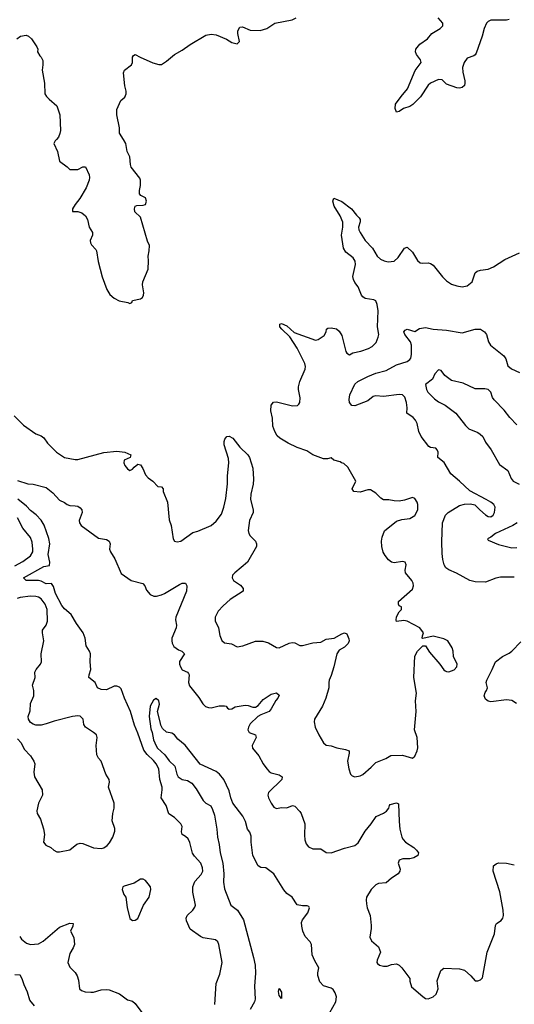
# Model space of a CAD drawing. Header units: inches. Extents: x 1384664 to 1536621, y 460766 to 646467.
# Tile 163 of 256: x 1443366 to 1447150, y 523392 to 530916. Entities that reach past the tile are written whole.
import ezdxf

# ---------------------------------------------------------------- set-up
doc = ezdxf.new("R2010")
doc.units = ezdxf.units.IN
doc.header["$MEASUREMENT"] = 0
doc.layers.add('B4542', color=7, linetype='Continuous')
doc.layers.add('B4543', color=7, linetype='Continuous')

msp = doc.modelspace()

# ---------------------------------------------------------------- linework, layer by layer
at = {"layer": 'B4542', "color": 5}
for points, elevation in [([(1443647.6, 530000), (1443638.8, 529990), (1443627.7, 529970), (1443656, 529910), (1443670, 529834), (1443730, 529792), (1443750, 529772), (1443810, 529771.3), (1443850, 529792), (1443870, 529791.3), (1443898.4, 529730), (1443901.3, 529710), (1443897.6, 529690), (1443874.9, 529630), (1443827.2, 529550), (1443790, 529504.5), (1443770.6, 529470), (1443771, 529451), (1443810, 529450.4), (1443840.7, 529440.7), (1443870, 529417.3), (1443884.4, 529390), (1443898.7, 529330), (1443923.1, 529290), (1443924.4, 529270), (1443904.9, 529230), (1443907.4, 529210), (1443915.6, 529195.6), (1443950, 529160.5), (1443954, 529150), (1443967.4, 529067.4), (1443998, 528950), (1444034.3, 528854.3), (1444056.2, 528816.2), (1444090, 528787.4), (1444127.1, 528767.1), (1444194.6, 528754.6), (1444210, 528747.3), (1444224.7, 528755.3), (1444229.7, 528770.4), (1444290, 528784), (1444305.6, 528794.4), (1444314.5, 528810), (1444316.4, 528830), (1444306.6, 528890), (1444307.3, 528912.7), (1444349.5, 529010.5), (1444352.7, 529072.7), (1444349, 529110), (1444357.2, 529150), (1444359, 529190), (1444344.8, 529224.8), (1444290, 529408), (1444247.2, 529447.2), (1444243.7, 529470), (1444249.6, 529490.4), (1444263.2, 529496.8), (1444310, 529498.8), (1444330, 529504.7), (1444336, 529530), (1444330, 529554), (1444292.9, 529572.9), (1444284.1, 529584.1), (1444282.9, 529610), (1444289.6, 529650), (1444289.5, 529689.5), (1444284.8, 529704.8), (1444219, 529790), (1444213.2, 529810), (1444209.2, 529869.2), (1444189.3, 529910), (1444179.3, 529970), (1444160.6, 530000)], 720), ([(1443324, 527890), (1443396.5, 527816.5), (1443490, 527750.3), (1443530, 527734.9), (1443550, 527720.3), (1443579.7, 527679.7), (1443648.3, 527610), (1443708.7, 527570), (1443790, 527555.4), (1443810, 527555.8), (1444010, 527608.7), (1444110, 527617.6), (1444170.8, 527610), (1444216, 527590), (1444211.3, 527570), (1444166, 527550), (1444162.8, 527530), (1444171, 527510), (1444190, 527484.7), (1444210, 527471.3), (1444230, 527481), (1444242.4, 527497.6), (1444270, 527520.7), (1444290, 527513.4), (1444307.6, 527487.6), (1444330, 527437.3), (1444350, 527414), (1444386, 527390), (1444422, 527350), (1444450, 527346), (1444462.8, 527330), (1444464.9, 527310), (1444497.1, 527230), (1444510, 527094), (1444524, 527050), (1444540.7, 526950), (1444550.6, 526930.6), (1444570, 526925.5), (1444599, 526930), (1444690, 526997.1), (1444730, 527007.7), (1444830, 527050.4), (1444870, 527083), (1444910, 527138), (1444929, 527191), (1444943.4, 527256.6), (1444957.3, 527370), (1444956.5, 527430), (1444965.8, 527530), (1444962.5, 527562.5), (1444931.6, 527668.4), (1444930, 527692), (1444934.5, 527710), (1444950, 527730.7), (1444970, 527733.4), (1444998, 527718), (1445050.2, 527650.2), (1445112.2, 527590), (1445123.7, 527570), (1445148.7, 527490), (1445155.1, 527404.9), (1445152.1, 527367.9), (1445135.5, 527290), (1445133, 527250), (1445153, 527170), (1445153.4, 527150), (1445125.5, 527090), (1445113.7, 527013.7), (1445119.1, 526990), (1445130, 526971), (1445170.7, 526930), (1445179.1, 526910), (1445179.1, 526890), (1445110.3, 526770), (1445013, 526690), (1444995.5, 526670), (1444990.5, 526650), (1445002, 526630), (1445055.1, 526595.1), (1445074.9, 526570), (1445076.3, 526550), (1444975.4, 526484.6), (1444922, 526438), (1444883.8, 526396.2), (1444861.3, 526350), (1444862.4, 526322.4), (1444887.4, 526270), (1444898.3, 526210), (1444913.2, 526173.2), (1444933.7, 526153.7), (1444986.7, 526146.7), (1445030, 526123), (1445074, 526130), (1445170, 526165.7), (1445227.1, 526167.1), (1445270, 526154), (1445330, 526119.5), (1445350, 526115.8), (1445428.5, 526151.5), (1445450, 526156.9), (1445470, 526154), (1445510, 526134.2), (1445530, 526132.9), (1445610, 526154.7), (1445670, 526158.9), (1445710, 526181.3), (1445771.1, 526188.9), (1445830, 526224), (1445850, 526230.7), (1445870, 526222.8), (1445885.3, 526185.3), (1445887, 526170), (1445880.3, 526150), (1445850, 526120.5), (1445810, 526098), (1445791.6, 526070), (1445770.2, 525970), (1445750, 525905.2), (1445734, 525870), (1445730.3, 525850), (1445732.4, 525810), (1445709, 525730), (1445682.4, 525670), (1445622.6, 525570), (1445619.5, 525550), (1445626, 525510), (1445654, 525450), (1445690, 525391), (1445710, 525371.3), (1445750, 525366), (1445791.1, 525351.1), (1445859.9, 525339.9), (1445886, 525330), (1445887.7, 525310), (1445874, 525250), (1445883, 525190), (1445896.3, 525150), (1445910, 525138), (1445930, 525130.5), (1445970, 525137.6), (1445990, 525147), (1446055.8, 525204.2), (1446090, 525240.7), (1446168, 525270), (1446206.6, 525293.4), (1446294.4, 525294.4), (1446370, 525273.4), (1446390, 525287.7), (1446407.3, 525330), (1446411, 525351), (1446406.4, 525430), (1446385.6, 525490), (1446400.4, 525630), (1446394.3, 525710), (1446401.3, 525770), (1446380.5, 525890), (1446390, 526052), (1446409, 526090), (1446448.9, 526131.1), (1446470, 526132), (1446501.6, 526081.6), (1446580.7, 525990), (1446610, 525946.8), (1446619.9, 525939.9), (1446630, 525934), (1446650, 525933.4), (1446690, 525948.2), (1446711.5, 525970), (1446713.3, 525990), (1446684.5, 526050), (1446682, 526090), (1446675.3, 526115.3), (1446642, 526170), (1446610, 526184), (1446530, 526205.2), (1446450, 526186), (1446446, 526190), (1446447.3, 526207.3), (1446455.3, 526230), (1446428, 526270), (1446330, 526319), (1446304, 526324), (1446250, 526317.2), (1446246.1, 526326.1), (1446250, 526354), (1446270, 526392), (1446288, 526410), (1446286, 526430), (1446270, 526438), (1446264, 526450), (1446264, 526470), (1446370, 526564.7), (1446377.6, 526590), (1446376.3, 526610), (1446366.6, 526630), (1446318.7, 526690), (1446314.7, 526710), (1446322, 526750), (1446316, 526770), (1446294.9, 526774.9), (1446230, 526766.3), (1446211.1, 526771.1), (1446188.8, 526788.8), (1446161.2, 526821.2), (1446148, 526847.9), (1446137.6, 526890), (1446135.1, 526930), (1446139.3, 526960.7), (1446155.8, 527010), (1446250, 527085), (1446290, 527097.8), (1446350, 527105.5), (1446390, 527128.1), (1446410.7, 527169.3), (1446411.6, 527210), (1446406.9, 527230), (1446390, 527258.3), (1446370, 527264.8), (1446310, 527243.8), (1446270, 527237.6), (1446230, 527239.7), (1446190, 527248), (1446150, 527247), (1446130, 527258.4), (1446090, 527298.4), (1446050, 527323.7), (1446030, 527323.7), (1445970, 527306), (1445922, 527310), (1445909.4, 527330), (1445937, 527390), (1445875.4, 527495.4), (1445845.6, 527525.6), (1445828, 527530), (1445818, 527538), (1445768.7, 527550), (1445750, 527568.7), (1445720.5, 527559.5), (1445690, 527560.3), (1445610, 527589.8), (1445561.8, 527621.8), (1445487.7, 527647.7), (1445418.9, 527678.9), (1445357.3, 527717.3), (1445336.3, 527736.3), (1445317.4, 527770), (1445302.9, 527810), (1445301.3, 527870), (1445288.3, 527928.3), (1445290, 527971.3), (1445307.7, 527992.3), (1445330, 527995.5), (1445454, 527966), (1445491.2, 527968.8), (1445502, 527978), (1445509.5, 527990.5), (1445512.5, 528027.5), (1445498, 528090), (1445499.5, 528110), (1445509.4, 528150), (1445550, 528244.7), (1445553.2, 528266.8), (1445546.6, 528290), (1445490, 528405.6), (1445431.6, 528491.6), (1445371.5, 528550), (1445357, 528570), (1445355.3, 528590), (1445370, 528594.9), (1445410, 528576.5), (1445465.4, 528525.4), (1445630, 528467), (1445650, 528472.7), (1445696, 528504), (1445711.6, 528530), (1445712.3, 528550), (1445722.3, 528557.8), (1445750, 528561.3), (1445790, 528552.5), (1445810, 528535.2), (1445830, 528502.6), (1445861.7, 528381.7), (1445870, 528367.3), (1445890, 528355.8), (1445914.5, 528370), (1445975.9, 528384.1), (1446035.4, 528404.6), (1446061.4, 528418.6), (1446092.1, 528450), (1446109.5, 528489.5), (1446113.8, 528510), (1446103.6, 528570), (1446108, 528690), (1446100.9, 528740.9), (1446090, 528766.9), (1446075.9, 528775.9), (1446010, 528785.8), (1445990, 528798), (1445980.4, 528810), (1445955.7, 528875.7), (1445930, 528907.6), (1445919.1, 528930), (1445914, 528954), (1445934.8, 529045.2), (1445933.2, 529070), (1445916.5, 529096.5), (1445860.6, 529140.6), (1445842.8, 529170), (1445826.9, 529270), (1445839.5, 529330), (1445837, 529370), (1445817, 529417), (1445773.2, 529490), (1445762, 529530), (1445769, 529551), (1445830, 529526), (1445904, 529470), (1445941.6, 529421.6), (1445962.5, 529402.5), (1445970.3, 529390.3), (1445970.3, 529370.3), (1445958, 529330), (1445961.3, 529310), (1445971.3, 529290), (1446008.5, 529228.5), (1446064.5, 529170), (1446101.6, 529110), (1446126.2, 529086.2), (1446153.2, 529073.2), (1446185.6, 529065.6), (1446230, 529071), (1446262.2, 529097.8), (1446310, 529170.8), (1446330, 529177.3), (1446370, 529140.7), (1446410, 529076.3), (1446430, 529059.3), (1446450, 529055.5), (1446490, 529059.1), (1446510, 529054), (1446530, 529040.7), (1446599.5, 528950), (1446630, 528920.9), (1446670, 528896), (1446710, 528882), (1446750, 528874.9), (1446790, 528882), (1446826.3, 528913.7), (1446850, 528982), (1446865.2, 528994.8), (1446890, 529002.8), (1446950, 529010.7), (1446990, 529027), (1447077, 529083), (1447190, 529134)], 680), ([(1447150, 526656.9), (1447045.1, 526654.9), (1447009.3, 526649.3), (1446930, 526617.4), (1446850, 526620.5), (1446810, 526631.6), (1446706.5, 526686.5), (1446650, 526710.9), (1446627.2, 526727.2), (1446613.6, 526750), (1446603.5, 526790), (1446597.5, 526837.5), (1446595.1, 526924.9), (1446600.5, 527070), (1446623.5, 527130), (1446643.5, 527150), (1446730, 527202.6), (1446770, 527213.4), (1446815.8, 527215.8), (1446849.1, 527209.1), (1446886.4, 527170), (1446930, 527133.4), (1446950, 527119.1), (1446970, 527118), (1446989.2, 527130), (1446997.6, 527150), (1447002.7, 527190), (1446992.7, 527210), (1446969.2, 527230), (1446935.1, 527250), (1446810, 527315.1), (1446731.6, 527390), (1446665.6, 527445.6), (1446613, 527533), (1446565.2, 527570), (1446567, 527610), (1446560.7, 527630), (1446550, 527642), (1446510, 527647.3), (1446495.2, 527655.2), (1446436.9, 527730), (1446420.3, 527770), (1446407.5, 527830), (1446394.9, 527854.9), (1446375.4, 527875.4), (1446328, 527910), (1446331.3, 527950), (1446325.4, 527990), (1446311.5, 528031.5), (1446294, 528050), (1446270, 528051.8), (1446150, 528035.7), (1446090, 528042.2), (1446070, 528035.8), (1446030, 528003.1), (1445930, 527965.8), (1445907.7, 527967.7), (1445888.5, 527990), (1445885.6, 528014.4), (1445891, 528049), (1445929.7, 528130), (1445954, 528150), (1446029.7, 528190), (1446090, 528214.4), (1446170, 528234.6), (1446250, 528278.5), (1446330, 528303.5), (1446350, 528318.6), (1446357.4, 528330), (1446363.6, 528356.4), (1446364, 528430), (1446354.6, 528454.6), (1446312.3, 528510), (1446306, 528530), (1446316, 528544), (1446330, 528551), (1446390, 528533.4), (1446423.7, 528556.3), (1446470, 528564.6), (1446530.2, 528550.2), (1446630, 528543.5), (1446750, 528523.5), (1446850, 528551.5), (1446890, 528552.4), (1446922.8, 528530), (1446937.3, 528510), (1446953.2, 528453.2), (1446966.8, 528430), (1447068.6, 528348.6), (1447084.4, 528324.4), (1447101.6, 528270), (1447127.5, 528247.5), (1447190, 528220.3)], 660), ([(1447170, 527821.1), (1447116.8, 527876.8), (1447073.4, 527933.4), (1446995.3, 528010), (1446983.1, 528030), (1446970, 528070.7), (1446950.7, 528090), (1446925.4, 528094.6), (1446850, 528094), (1446758.7, 528138.7), (1446670, 528159.3), (1446618.3, 528198.3), (1446590, 528234.8), (1446570, 528240.7), (1446540.7, 528210), (1446524.2, 528170), (1446470.6, 528129.4), (1446477.6, 528090), (1446488.9, 528068.9), (1446538.5, 528018.5), (1446570, 527996.1), (1446619.8, 527970), (1446702.9, 527910), (1446775.7, 527815.7), (1446801.3, 527790), (1446870, 527761.4), (1446889.6, 527750), (1446908.2, 527730), (1446928.7, 527688.7), (1446973.7, 527630), (1447036.4, 527516.4), (1447100.5, 527470), (1447126, 527410), (1447140.5, 527390), (1447187.2, 527367.2)], 640), ([(1443350, 527393.7), (1443430, 527368.7), (1443470, 527366.4), (1443570, 527341.3), (1443620, 527300), (1443670, 527244), (1443710, 527226.8), (1443730, 527211), (1443750, 527202.8), (1443790, 527202), (1443810, 527197.6), (1443830, 527186), (1443843.1, 527170), (1443844.4, 527150), (1443822, 527090), (1443824.9, 527070), (1443836.3, 527050), (1443970, 526953.4), (1444030, 526943.1), (1444051.5, 526931.5), (1444057.6, 526910), (1444054.6, 526870), (1444061.1, 526850), (1444094.8, 526794.8), (1444143.4, 526683.4), (1444218, 526630), (1444307.9, 526607.9), (1444323.1, 526590), (1444337, 526557), (1444363.9, 526523.9), (1444392, 526512), (1444411.9, 526511.9), (1444450, 526520.7), (1444474.3, 526530), (1444590, 526600.8), (1444610.3, 526610.3), (1444634.8, 526610), (1444646, 526590), (1444642, 526550), (1444560.3, 526350), (1444557.6, 526330), (1444565.7, 526290), (1444563.6, 526270), (1444530.2, 526190), (1444529.1, 526169.1), (1444532.4, 526152.4), (1444546.1, 526126.1), (1444580.8, 526100.8), (1444606, 526090), (1444626.8, 526070), (1444589, 526011), (1444589, 525990), (1444595.3, 525970), (1444610, 525947.2), (1444648.9, 525928.9), (1444658.7, 525918.7), (1444662, 525910), (1444656.8, 525850), (1444666.1, 525826.1), (1444736.5, 525736.5), (1444768, 525688), (1444788, 525668), (1444810, 525659.3), (1444830, 525658.6), (1444892.3, 525672.3), (1444933.7, 525673.7), (1444944.7, 525670), (1444955.3, 525655.3), (1444970, 525647.3), (1444990, 525651), (1445015.3, 525664.7), (1445090, 525677.6), (1445115.3, 525675.3), (1445150, 525662), (1445170, 525662), (1445190, 525674.8), (1445230, 525720.7), (1445290, 525761), (1445330, 525771), (1445350, 525754), (1445342, 525730), (1445326, 525714), (1445290.8, 525650), (1445274, 525630), (1445210, 525605.1), (1445188.7, 525591.3), (1445130, 525535.1), (1445116.4, 525510), (1445112.7, 525490), (1445120.7, 525470), (1445170.7, 525450), (1445175.8, 525430), (1445145.2, 525370), (1445147.2, 525350), (1445197, 525290), (1445228.4, 525230), (1445256.3, 525190), (1445274, 525170), (1445290, 525160.4), (1445350, 525144.4), (1445373.4, 525130), (1445370.7, 525110), (1445268.9, 525010), (1445265.2, 524990), (1445269, 524970), (1445289.3, 524929.3), (1445310, 524899.1), (1445330, 524888), (1445370, 524894.9), (1445410, 524894), (1445454, 524910), (1445470, 524904.7), (1445510, 524864), (1445519.3, 524850), (1445547, 524770), (1445544.9, 524684.9), (1445548.5, 524648.5), (1445557.2, 524617.2), (1445574.8, 524594.8), (1445610, 524579.5), (1445670, 524578.8), (1445710, 524553), (1445748.5, 524548.5), (1445850, 524584.6), (1445930, 524605.3), (1445955.4, 524624.6), (1446010, 524714.4), (1446055.1, 524770), (1446092.1, 524827.9), (1446150, 524853), (1446172.5, 524867.5), (1446189.3, 524890), (1446194, 524910), (1446201.5, 524918.5), (1446250, 524930.6), (1446263.6, 524923.6), (1446267.9, 524787.9), (1446274.8, 524730), (1446290.8, 524670), (1446300.7, 524650), (1446318.8, 524630), (1446380.7, 524590), (1446402.8, 524570), (1446416, 524550), (1446411, 524530), (1446382, 524510), (1446350, 524503.7), (1446297.3, 524502.7), (1446270, 524494), (1446261, 524470), (1446275.9, 524424.1), (1446274, 524410), (1446260.7, 524390), (1446210, 524356), (1446170, 524319.3), (1446110, 524315.6), (1446090, 524304.7), (1446053.7, 524270), (1446020.5, 524210), (1446016.3, 524190), (1446019.1, 524159.1), (1446024.9, 524130), (1446047.7, 524070), (1446055.2, 523995.2), (1446055.5, 523970), (1446043.8, 523903.8), (1446056.8, 523876.8), (1446110.8, 523830), (1446126, 523790), (1446101, 523730), (1446098.8, 523710), (1446103, 523703), (1446118, 523690), (1446150, 523682.4), (1446177.2, 523682.8), (1446210, 523694.8), (1446250, 523701), (1446270, 523691), (1446290, 523671), (1446351.3, 523590), (1446351.6, 523568.4), (1446364.5, 523524.5), (1446450, 523450.7), (1446470, 523437.3), (1446490, 523433.4), (1446530, 523448.2), (1446552.4, 523470), (1446566.6, 523510), (1446560.7, 523570), (1446588.4, 523650), (1446610, 523668.7), (1446730, 523663.2), (1446770, 523651.5), (1446817.3, 523610), (1446850, 523571.3), (1446871.6, 523571.6), (1446890, 523578.8), (1446906.8, 523593.2), (1446943.1, 523790), (1446998.2, 523930), (1447006.5, 523993.5), (1447014, 524010), (1447050, 524032.2), (1447060.9, 524050), (1447066.2, 524070), (1447064.6, 524110), (1447039.1, 524250), (1446988.2, 524410), (1446989.7, 524450.3), (1447010, 524465.5), (1447030, 524471.8), (1447090, 524470.3), (1447150, 524456.9)], 660), ([(1444859.1, 523390), (1444869.5, 523550), (1444898.2, 523621.8), (1444915.1, 523710), (1444889.4, 523849.4), (1444882, 523870), (1444865.2, 523885.2), (1444770, 523900.9), (1444750, 523909.5), (1444670, 523966), (1444642, 524030), (1444639.5, 524050), (1444647.6, 524070), (1444689.8, 524110.2), (1444707, 524133), (1444711.3, 524150), (1444689.8, 524249.8), (1444689.8, 524290.2), (1444706, 524330), (1444755.2, 524384.8), (1444766.3, 524410), (1444764.2, 524435.8), (1444753.3, 524470), (1444703.3, 524523.3), (1444687.8, 524547.8), (1444668.1, 524628.1), (1444655.5, 524655.5), (1444635.1, 524675.1), (1444609.6, 524690), (1444604, 524710), (1444608.2, 524750), (1444598, 524770), (1444550, 524818.4), (1444507.9, 524847.9), (1444486.3, 524910), (1444449.6, 524970), (1444457.4, 525030), (1444455.8, 525050), (1444437.3, 525110), (1444431.1, 525190), (1444410, 525229.8), (1444390, 525255.7), (1444341.4, 525301.4), (1444315.1, 525335.1), (1444270, 525464.5), (1444243.9, 525523.9), (1444214, 525630), (1444167.8, 525730), (1444142.4, 525802.4), (1444130, 525815.7), (1444110, 525823.7), (1444090, 525822), (1444030, 525795.6), (1443990, 525797.7), (1443962.9, 525810), (1443944.2, 525850), (1443896.3, 525890), (1443896.8, 525910), (1443909.8, 525950), (1443905.3, 526010), (1443908.9, 526070), (1443901.4, 526090), (1443875.8, 526130), (1443866.2, 526190), (1443852.6, 526230), (1443801.6, 526301.6), (1443760.3, 526370), (1443710, 526413.8), (1443690, 526438.4), (1443639.6, 526530), (1443624.6, 526584.6), (1443610, 526606.6), (1443570, 526606.1), (1443530, 526626), (1443510, 526629.4), (1443415.3, 526630), (1443395.6, 526650), (1443550, 526737.2), (1443594.2, 526745.8), (1443596.8, 526770), (1443585.4, 526830), (1443598.2, 526910), (1443590.3, 526950.3), (1443553.2, 527053.2), (1443531.9, 527091.9), (1443493.3, 527133.3), (1443450, 527166.2), (1443417.9, 527197.9), (1443351.3, 527251.3)], 660), ([(1443330, 526743.2), (1443390, 526775.2), (1443450, 526819.1), (1443466, 526850), (1443467.7, 526870), (1443463.1, 526923.1), (1443450, 526958), (1443390.6, 527030.6), (1443350.8, 527110)], 680), ([(1447172, 527070), (1447138.5, 527050), (1447006.9, 526990), (1446970, 526960.5), (1446945.2, 526950), (1446950, 526938), (1447030, 526905.3), (1447130, 526879.3), (1447170, 526883.2)], 640), ([(1443350, 525420.5), (1443378, 525390), (1443401, 525341), (1443450.2, 525290.2), (1443475.2, 525250), (1443481.7, 525230), (1443473.8, 525166.2), (1443478.7, 525130), (1443538.6, 525030), (1443541.5, 524990), (1443510.3, 524930), (1443496.4, 524870), (1443500.5, 524850), (1443526.1, 524806.1), (1443548.5, 524731.5), (1443556, 524690), (1443548.9, 524630), (1443567.4, 524607.4), (1443604.9, 524590), (1443628.7, 524568.7), (1443650, 524557.1), (1443670, 524556.4), (1443750, 524573.4), (1443803.3, 524616.7), (1443830, 524623.7), (1443850, 524620.9), (1443930, 524588.4), (1443990, 524581.6), (1444010, 524587.7), (1444035.6, 524604.4), (1444053.9, 524626.1), (1444078.4, 524670), (1444094, 524714), (1444094, 524734), (1444073.8, 524793.8), (1444078.3, 524850), (1444089.7, 524890.4), (1444089.6, 524930), (1444045.1, 525050), (1444054, 525090), (1444051.8, 525110), (1444026, 525150), (1443989.4, 525250), (1443970, 525273.2), (1443957.7, 525297.7), (1443950.9, 525370), (1443958.7, 525430), (1443954, 525450), (1443932.3, 525470), (1443869.2, 525510), (1443857.2, 525530), (1443852.3, 525570), (1443830, 525593.2), (1443810, 525597.2), (1443770, 525592.3), (1443630, 525556.4), (1443570, 525534), (1443530, 525525.1), (1443490, 525526), (1443470, 525531.5), (1443450, 525545.6), (1443433.3, 525570), (1443431.6, 525590), (1443446.3, 525633.7), (1443448.2, 525690), (1443473.7, 525750), (1443474.5, 525790), (1443465.1, 525830), (1443485, 525890), (1443482.5, 525930), (1443492, 525950), (1443526.3, 525990), (1443532.8, 526010), (1443531.5, 526070), (1443552.4, 526170), (1443540.7, 526230), (1443541.6, 526250), (1443569.7, 526290), (1443579.8, 526320.2), (1443576.8, 526410), (1443560.3, 526450), (1443529.7, 526490), (1443510, 526502.8), (1443490, 526508.9), (1443449.8, 526509.8), (1443370, 526501.5), (1443347.9, 526492.1)], 680), ([(1447167.4, 525690), (1447130, 525714.2), (1447090, 525718.8), (1446970, 525702.7), (1446950, 525707.7), (1446930, 525722.4), (1446919, 525750), (1446925.8, 525774.2), (1446937.4, 525790), (1446944.2, 525810), (1446933.6, 525850), (1446939.7, 525870), (1446981.6, 525950), (1447006.6, 526010), (1447058.9, 526050), (1447110, 526074.4), (1447131.8, 526090), (1447199.5, 526160.5)], 660), ([(1445739.1, 523330), (1445784.9, 523410), (1445788.9, 523450), (1445779.7, 523479.7), (1445764, 523504), (1445750, 523514.4), (1445690, 523533), (1445662.8, 523562.8), (1445647.5, 523612.5), (1445646.6, 523633.4), (1445653.7, 523670), (1445622.8, 523722.8), (1445604.7, 523770), (1445598.3, 523850), (1445588.8, 523870), (1445550, 523908.9), (1445532.7, 523950), (1445523.5, 523990), (1445523.2, 524016.8), (1445530, 524036.2), (1445570.2, 524089.8), (1445584.4, 524130), (1445579, 524139), (1445565.3, 524145.3), (1445530, 524143.2), (1445490, 524151.5), (1445449.5, 524209.5), (1445410, 524239.7), (1445386.8, 524266.8), (1445310, 524388.5), (1445250, 524433.4), (1445210, 524436), (1445190, 524450.8), (1445149.2, 524530), (1445136.5, 524630), (1445136.1, 524676.1), (1445126.3, 524706.3), (1445110, 524731), (1445092.9, 524790), (1445072.6, 524830), (1444997.8, 524930), (1444982.2, 524970), (1444970, 525024), (1444927.4, 525110), (1444896, 525150), (1444870.4, 525170), (1444747.6, 525227.6), (1444631.3, 525371.3), (1444577.2, 525417.2), (1444550, 525450.7), (1444530, 525462.8), (1444490, 525471.3), (1444459.8, 525499.8), (1444444.9, 525524.9), (1444442, 525550), (1444419.5, 525630), (1444434.9, 525685.1), (1444431.3, 525710), (1444410, 525728.2), (1444390, 525715.5), (1444364.5, 525670), (1444358, 525590), (1444370, 525498), (1444380.3, 525470), (1444390, 525412.3), (1444410, 525367.1), (1444421.6, 525350), (1444477.8, 525297.8), (1444510, 525253.5), (1444552.8, 525212.8), (1444567.4, 525150), (1444578, 525130), (1444609.4, 525110), (1444650, 525101.8), (1444682.5, 525082.5), (1444717.2, 525037.2), (1444770, 524949.7), (1444790, 524929.7), (1444827.5, 524907.5), (1444841.6, 524881.6), (1444856.1, 524836.1), (1444875.3, 524730), (1444880.1, 524670), (1444892.7, 524612.7), (1444899, 524550), (1444920.6, 524470), (1444927.5, 524390), (1444925.4, 524325.4), (1444933.5, 524273.5), (1444981.3, 524150), (1445032.4, 524112.4), (1445078, 524038), (1445155.9, 523750), (1445168.2, 523690), (1445169.8, 523629.8), (1445162, 523530), (1445167.6, 523430), (1445162, 523410), (1445130, 523351)], 640), ([(1443366.4, 523910), (1443380.2, 523890), (1443419.1, 523859.1), (1443450, 523849.2), (1443510, 523854.3), (1443546, 523874), (1443670, 523980.2), (1443750, 524011.1), (1443774.8, 524010), (1443773.4, 523990), (1443756.3, 523950), (1443781.3, 523901.3), (1443784.6, 523850), (1443776.7, 523823.3), (1443750, 523781.2), (1443734.4, 523710), (1443750, 523676.3), (1443790, 523634.4), (1443806, 523610), (1443815.9, 523575.9), (1443824.6, 523510), (1443838.3, 523498.3), (1443867, 523487), (1443910, 523483.6), (1443930, 523484.5), (1443990, 523502.3), (1444030, 523504), (1444050, 523501.1), (1444130, 523471.8), (1444190, 523424.9), (1444230, 523414.9), (1444250, 523398), (1444301.3, 523330)], 660), ([(1443480.1, 523380.1), (1443443, 523423), (1443425.1, 523485.1), (1443400.2, 523540.2), (1443385.9, 523585.8), (1443370, 523614), (1443330, 523618)], 640)]:
    msp.add_lwpolyline(points, dxfattribs=dict(at, elevation=elevation))
for points, elevation in [([(1444290, 524349.3), (1444241.7, 524318.3), (1444165.1, 524294.9), (1444156, 524290), (1444150.8, 524270), (1444164, 524230), (1444178.8, 524210), (1444187.5, 524132.5), (1444208, 524048), (1444230, 524031), (1444250, 524034.8), (1444270, 524046.8), (1444314, 524150), (1444357, 524210), (1444369.3, 524269.3), (1444366, 524290), (1444350, 524313.2), (1444330, 524337.2), (1444310, 524349.2)], 680), ([(1445370, 523435.3), (1445350, 523459), (1445346.2, 523490), (1445350, 523512.7), (1445370, 523484.7)], 620)]:
    msp.add_lwpolyline(points, close=True, dxfattribs=dict(at, elevation=elevation))
at = {"layer": 'B4543', "color": 5}
for points, elevation in [([(1444160.6, 530000), (1444129.3, 530050), (1444129.4, 530090), (1444109.2, 530190), (1444109, 530230), (1444140.2, 530299.8), (1444170, 530324.7), (1444180.9, 530350), (1444182, 530370), (1444171.8, 530410), (1444161.2, 530510), (1444168.7, 530530), (1444221.2, 530570), (1444229.2, 530590), (1444229.5, 530630.5), (1444237.2, 530642.8), (1444249.4, 530650.6), (1444288.5, 530628.5), (1444385.9, 530585.8), (1444430, 530573), (1444450, 530573.4), (1444490, 530599.3), (1444550, 530650.8), (1444610, 530682), (1444670, 530727.7), (1444790, 530797.1), (1444830, 530806.4), (1444870, 530801.3), (1444947.2, 530767.2), (1444990, 530740.7), (1445030, 530731), (1445049, 530750), (1445036.2, 530810), (1445036.2, 530830), (1445050, 530858.8), (1445070, 530860.5), (1445130, 530834.9), (1445205.4, 530834.6), (1445258, 530850), (1445318, 530890), (1445450, 530914.9), (1445480.7, 530930)], 720), ([(1447110, 530916.9), (1447090, 530913.3), (1446970, 530913), (1446950, 530903.1), (1446937.7, 530890), (1446918.6, 530850), (1446904, 530790), (1446859, 530661.1), (1446851.5, 530648.5), (1446839.3, 530640.7), (1446790, 530622.8), (1446765.1, 530590), (1446754.6, 530550), (1446755.1, 530515.1), (1446772.2, 530450), (1446772.7, 530430), (1446767.7, 530412.3), (1446750, 530397.2), (1446730, 530392.3), (1446710, 530395.1), (1446630, 530423.7), (1446596.8, 530456.8), (1446570, 530458), (1446510, 530430.7), (1446490, 530415.3), (1446432.7, 530327.3), (1446372.9, 530267.1), (1446350, 530253.8), (1446302.2, 530237.8), (1446270, 530214), (1446249.7, 530209.7), (1446238.3, 530238.3), (1446241.3, 530270), (1446283.5, 530330), (1446331.9, 530388.1), (1446392.6, 530527.4), (1446438.3, 530590), (1446432.8, 530610), (1446402.6, 530650), (1446394.7, 530670), (1446395.6, 530690), (1446427, 530730), (1446487, 530770), (1446518.4, 530810), (1446582, 530850), (1446602.4, 530870), (1446602.6, 530890), (1446568.3, 530930)], 680), ([(1443343.6, 530770), (1443373.2, 530790), (1443416.7, 530796.7), (1443434.9, 530790), (1443457.1, 530770), (1443498.8, 530710), (1443504.7, 530690), (1443502, 530670), (1443519.6, 530639.6), (1443532, 530630), (1443543.6, 530603.6), (1443544.7, 530570), (1443538.8, 530530), (1443557.3, 530430), (1443558.8, 530350), (1443570.8, 530330), (1443590.8, 530310), (1443650, 530258.8), (1443674, 530190), (1443677.6, 530070), (1443673.7, 530046.3), (1443662.8, 530017.2), (1443647.6, 530000)], 720)]:
    msp.add_lwpolyline(points, dxfattribs=dict(at, elevation=elevation))

doc.saveas('drawing.dxf')
